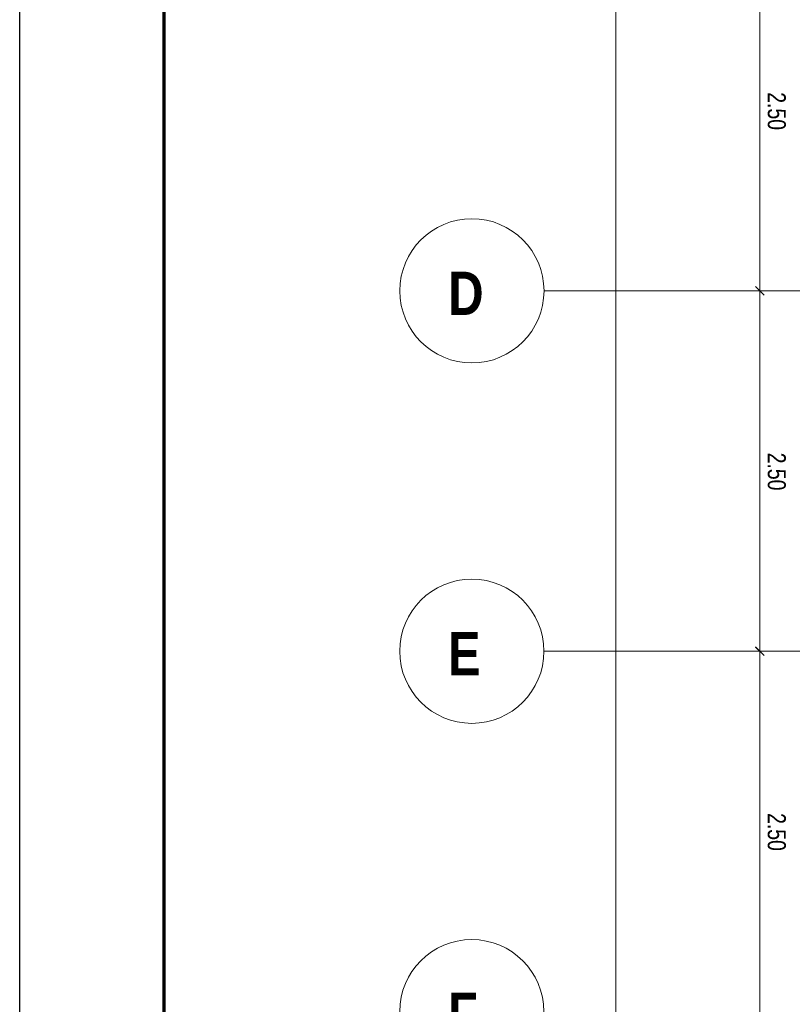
# Model space of a CAD drawing. Extents: x 229 to 926, y 37 to 878.
# Tile 36 of 162: x 229 to 336, y 466 to 603. Entities that reach past the tile are written whole.
import ezdxf
from ezdxf.lldxf.tags import DXFTag

# ---------------------------------------------------------------- set-up
doc = ezdxf.new("R2010")
doc.units = 0
doc.layers.get('0').update_dxf_attribs({"lineweight": 13})
for name, color, linetype, lineweight in [('Axen', 7, 'Continuous', 25), ('Axen-A03ENIVKI0', 7, 'Continuous', 25), ('FORMAT', 7, 'Continuous', 25), ('Maßlinien', 7, 'Continuous', 25), ('Maßlinien-A03ENIVNI0', 7, 'Continuous', 25)]:
    doc.layers.add(name, color=color, linetype=linetype, lineweight=lineweight)
doc.styles.get("Standard").update_dxf_attribs({"font": 'arial.ttf'})
tags = doc.linetypes.add('ALL_S25', pattern=[0.001, 0, -0.001]).pattern_tags.tags
tags[6:7] = [DXFTag(74, 4), DXFTag(75, 0), DXFTag(340, '0'), DXFTag(46, 1.0), DXFTag(50, 0.0), DXFTag(44, 0.0), DXFTag(45, 0.0)]
tags[4:5] = [DXFTag(74, 4), DXFTag(75, 0), DXFTag(340, '0'), DXFTag(46, 1.0), DXFTag(50, 0.0), DXFTag(44, 0.0), DXFTag(45, 0.0)]
tags = doc.linetypes.add('ALL_S25-A03ENIVOI0', pattern=[0.001, 0, -0.001]).pattern_tags.tags
tags[6:7] = [DXFTag(74, 4), DXFTag(75, 0), DXFTag(340, '0'), DXFTag(46, 1.0), DXFTag(50, 0.0), DXFTag(44, 0.0), DXFTag(45, 0.0)]
tags[4:5] = [DXFTag(74, 4), DXFTag(75, 0), DXFTag(340, '0'), DXFTag(46, 1.0), DXFTag(50, 0.0), DXFTag(44, 0.0), DXFTag(45, 0.0)]

# ---------------------------------------------------------------- blocks, each defined once
blk = doc.blocks.new('Blockreferenz-A03ENIV7I0', base_point=(228.98, 36.58))
at = {"layer": 'FORMAT', "color": 0, "linetype": 'ByBlock', "ltscale": 0.25}
blk.add_line((228.98, 36.58), (228.98, 876.58), dxfattribs=at)
at = {"layer": 'FORMAT', "color": 0, "linetype": 'ByBlock', "lineweight": 70, "ltscale": 0.7}
blk.add_line((248.98, 872.58), (248.98, 41.58), dxfattribs=at)
blk = doc.blocks.new('Referenz-A03ENIVGI0', base_point=(255.73, 66.03))
at = {"layer": 'Axen', "color": 0, "linetype": 'ALL_S25', "lineweight": -2, "ltscale": 0.13}
for p, q in [((735.55, 565.34), (301.69, 565.34)), ((735.55, 515.34), (301.68, 515.34))]:
    blk.add_line(p, q, dxfattribs=at)
at = {"layer": 'Axen', "color": 0, "lineweight": -2}
for centre in [(291.69, 565.35), (291.68, 515.35), (291.67, 465.35)]:
    blk.add_circle(centre, 10, dxfattribs=at)
at = {"layer": 'Maßlinien', "color": 0, "lineweight": -2}
for p, q in [((311.63, 165.34), (311.63, 665.35)), ((331.63, 565.34), (331.63, 615.34)), ((332.23, 564.74), (331.03, 565.94)), ((331.63, 565.34), (330.63, 565.34)), ((331.63, 565.34), (332.63, 565.34)), ((331.63, 515.34), (331.63, 565.34)), ((331.63, 515.34), (330.63, 515.34)), ((332.23, 514.74), (331.03, 515.94)), ((331.63, 515.34), (332.63, 515.34)), ((331.63, 465.34), (331.63, 515.34))]:
    blk.add_line(p, q, dxfattribs=at)
at = {"layer": 'Axen', "color": 0, "lineweight": -2, "char_height": 6.0001, "attachment_point": 1, "rotation": 359.9884}
for s, insert in [('{\\W0.99;\\fArial Narrow|b1|i0;D}', (288.4, 568.01)), ('{\\W0.98;\\fArial Narrow|b1|i0;E}', (288.39, 518.01)), ('{\\W0.98;\\fArial Narrow|b1|i0;F}', (288.38, 468.01))]:
    blk.add_mtext(s, dxfattribs=dict(at, insert=insert))
at = {"layer": 'Maßlinien', "color": 0, "lineweight": -2, "char_height": 2.5, "attachment_point": 1, "rotation": 270}
for insert in [(335.22, 592.89), (335.22, 542.89), (335.22, 492.89)]:
    blk.add_mtext('{\\W0.77;\\fArial;2.50}', dxfattribs=dict(at, insert=insert))
blk = doc.blocks.new('Referenz-A03ENIVUI0', base_point=(281.6, 66.03))
at = {"layer": 'Axen-A03ENIVKI0', "color": 0, "linetype": 'ALL_S25-A03ENIVOI0', "lineweight": -2, "ltscale": 0.13}
for p, q in [((735.55, 565.35), (301.69, 565.35)), ((735.55, 515.35), (301.68, 515.35))]:
    blk.add_line(p, q, dxfattribs=at)
at = {"layer": 'Axen-A03ENIVKI0', "color": 0, "lineweight": -2}
for centre in [(291.69, 565.35), (291.68, 515.35), (291.67, 465.35)]:
    blk.add_circle(centre, 10, dxfattribs=at)
at = {"layer": 'Maßlinien-A03ENIVNI0', "color": 0, "lineweight": -2}
for p, q in [((311.63, 165.35), (311.63, 665.35)), ((331.63, 565.35), (331.63, 615.35)), ((332.23, 564.75), (331.03, 565.95)), ((331.63, 565.35), (330.63, 565.35)), ((331.63, 565.35), (332.63, 565.35)), ((331.63, 515.35), (331.63, 565.35)), ((331.63, 515.35), (330.63, 515.35)), ((332.23, 514.75), (331.03, 515.95)), ((331.63, 515.35), (332.63, 515.35)), ((331.63, 465.35), (331.63, 515.35))]:
    blk.add_line(p, q, dxfattribs=at)
at = {"layer": 'Axen-A03ENIVKI0', "color": 0, "lineweight": -2, "char_height": 6, "attachment_point": 1, "rotation": 359.9884}
for s, insert in [('{\\W0.99;\\fArial Narrow|b1|i0;D}', (288.4, 568.01)), ('{\\W0.98;\\fArial Narrow|b1|i0;E}', (288.39, 518.01)), ('{\\W0.98;\\fArial Narrow|b1|i0;F}', (288.38, 468.01))]:
    blk.add_mtext(s, dxfattribs=dict(at, insert=insert))
at = {"layer": 'Maßlinien-A03ENIVNI0', "color": 0, "lineweight": -2, "char_height": 2.5, "attachment_point": 1, "rotation": 270}
for insert in [(335.22, 592.9), (335.22, 542.9), (335.22, 492.9)]:
    blk.add_mtext('{\\W0.77;\\fArial;2.50}', dxfattribs=dict(at, insert=insert))

msp = doc.modelspace()

# ---------------------------------------------------------------- block references
at = {"ltscale": 0.13}
msp.add_blockref('Blockreferenz-A03ENIV7I0', (228.98, 36.58), dxfattribs=at)
at = {"color": 251, "lineweight": 13, "ltscale": 0.13, "true_color": 0x606060}
for name, p in [('Referenz-A03ENIVGI0', (255.73, 66.03)), ('Referenz-A03ENIVUI0', (281.6, 66.03))]:
    msp.add_blockref(name, p, dxfattribs=at)

doc.saveas('drawing.dxf')
